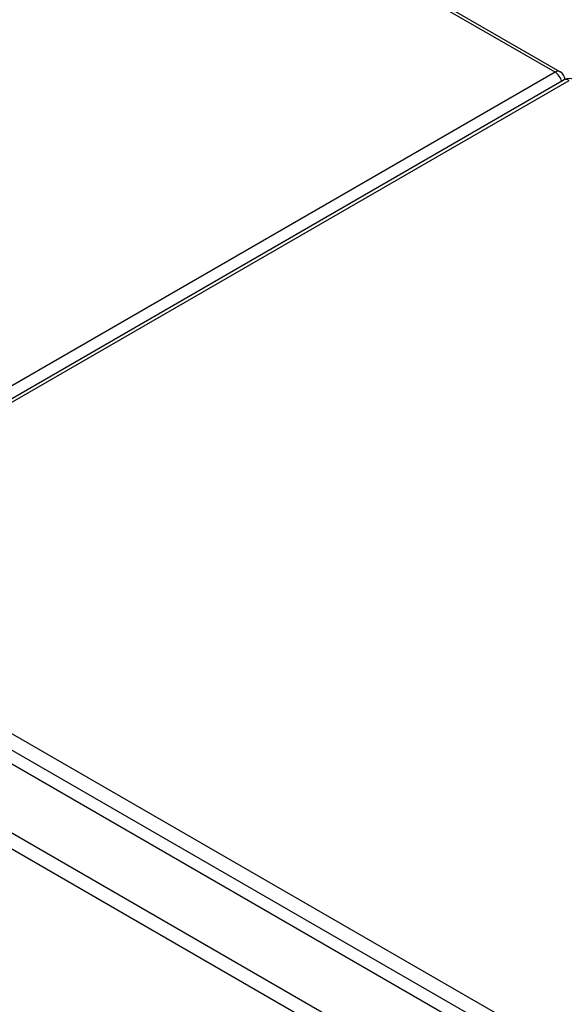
# Model space of a CAD drawing. Header units: inches. Extents: x 23 to 567, y 61 to 264.
# Tile 207 of 256: x 523.62 to 529, y 231.71 to 241.44. Entities that reach past the tile are written whole.
import ezdxf

# ---------------------------------------------------------------- set-up
doc = ezdxf.new("R2010")
doc.units = ezdxf.units.IN
doc.header["$MEASUREMENT"] = 0
doc.layers.add('Visible Edges(ANSI)', color=7, linetype='Continuous', lineweight=25)
doc.layers.add('Visible Tangent Edges(ANSI)', color=7, linetype='Continuous', lineweight=25)

msp = doc.modelspace()

# ---------------------------------------------------------------- linework, layer by layer
at = {"layer": 'Visible Edges(ANSI)'}
for p, q in [((491.8012, 262.3773), (528.9632, 240.9219)), ((529.0043, 240.841), (520.659, 236.0229)), ((520.5769, 235.796), (558.4814, 213.9118))]:
    msp.add_line(p, q, dxfattribs=at)
for centre, start, end in [((528.9137, 240.8361), 5.26439, 60), ((529.0538, 240.7553), 60, 120)]:
    msp.add_arc(centre, 0.099, start, end, dxfattribs=at)
at = {"layer": 'Visible Tangent Edges(ANSI)'}
for p, q in [((528.9137, 240.9169), (491.7723, 262.3606)), ((528.9137, 240.9169), (520.5685, 236.0988)), ((520.7085, 236.018), (529.0538, 240.8361)), ((558.7522, 214.0534), (520.7085, 236.018)), ((520.6385, 235.8967), (558.6822, 213.9321)), ((519.9865, 235.4551), (557.891, 213.5709)), ((557.821, 213.4497), (519.9165, 235.3338))]:
    msp.add_line(p, q, dxfattribs=at)
for centre, major_axis, start_param, end_param in [((528.9137, 240.8361), (0.0495, 0.0857), 0, 0.785398), ((528.9137, 240.8361), (0.0495, -0.0857), 1.143718, 2.356194), ((529.0538, 240.7553), (-0.0495, 0.0857), 5.497787, 6.283185)]:
    msp.add_ellipse(centre, major_axis=major_axis, ratio=0.57735, start_param=start_param, end_param=end_param, dxfattribs=at)

doc.saveas('drawing.dxf')
